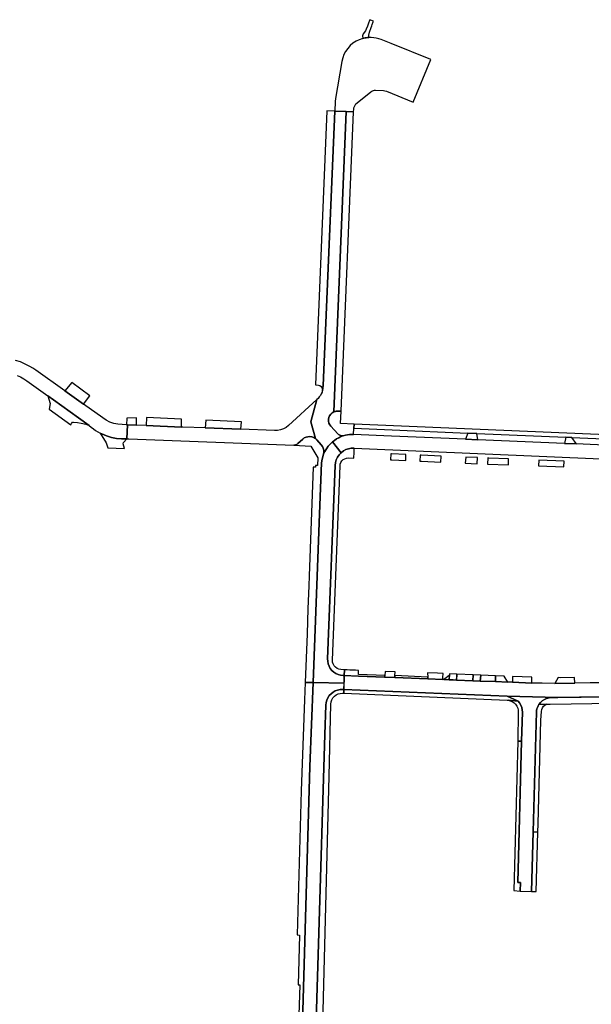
# Model space of a CAD drawing. Header units: metres. Extents: x 127325 to 135234, y 401140 to 409815.
# Tile 96 of 125: x 129981 to 130273, y 408275 to 408777. Entities that reach past the tile are written whole.
import ezdxf

# ---------------------------------------------------------------- set-up
doc = ezdxf.new("R2010")
doc.units = ezdxf.units.M
doc.layers.add('wegvakonderdelen', color=7, linetype='Continuous')

msp = doc.modelspace()

# ---------------------------------------------------------------- linework, layer by layer
at = {"layer": 'wegvakonderdelen'}
for points in [[(130161.18, 408774.38), (130161.66, 408775.7), (130161.84, 408776.17), (130159.94, 408776.87), (130159.77, 408776.43), (130159.29, 408775.14), (130159.05, 408774.52), (130158.72, 408773.63), (130158.13, 408772.06), (130157.78, 408771.14), (130156.54, 408769.6), (130156.25, 408768.68), (130156.32, 408767.28), (130156.91, 408767.43), (130157.52, 408767.55), (130158.12, 408767.65), (130158.73, 408767.72), (130159.35, 408767.77), (130159.4, 408769.03), (130159.72, 408770.44), (130160.6, 408772.83), (130160.93, 408773.71), (130161.18, 408774.38)], [(130165.67, 408766.73), (130164.45, 408767.16), (130163.2, 408767.48), (130161.93, 408767.69), (130160.64, 408767.79), (130159.35, 408767.77), (130158.73, 408767.72), (130158.12, 408767.65), (130157.52, 408767.55), (130156.91, 408767.43), (130156.32, 408767.28), (130154.56, 408766.68), (130152.89, 408765.86), (130151.33, 408764.84), (130149.92, 408763.63), (130148.67, 408762.25), (130147.6, 408760.73), (130146.73, 408759.08), (130146.08, 408757.34), (130145.65, 408755.53), (130142.44, 408736.7), (130142.28, 408735.19), (130142.05, 408730.19), (130147.83, 408730), (130151.65, 408729.91), (130151.71, 408731.15), (130151.8, 408731.91), (130152.03, 408732.64), (130152.38, 408733.33), (130152.84, 408733.94), (130153.4, 408734.47), (130160.45, 408740.05), (130160.89, 408740.35), (130161.36, 408740.59), (130161.87, 408740.75), (130162.39, 408740.84), (130162.91, 408740.86), (130166.84, 408740.72), (130167.61, 408740.61), (130168.37, 408740.38), (130182.05, 408734.74), (130191.13, 408756.52), (130170.83, 408764.66), (130165.67, 408766.73)], [(130147.83, 408730), (130142.05, 408730.19), (130136.07, 408590.34), (130135.78, 408587.75), (130135.68, 408587.22), (130135.56, 408586.9), (130135.16, 408586.04), (130134.69, 408585.22), (130134.15, 408584.45), (130133.55, 408583.73), (130132.88, 408583.06), (130129.76, 408571.77), (130132.14, 408563.22), (130132.82, 408562.59), (130135.14, 408560.06), (130135.75, 408559.25), (130136.18, 408558.33), (130136.42, 408557.34), (130136.46, 408556.32), (130136.3, 408555.31), (130136.98, 408556.7), (130137.78, 408558.01), (130138.69, 408559.26), (130139.71, 408560.41), (130140.83, 408561.47), (130141.85, 408562.27), (130142.92, 408563), (130144.04, 408563.65), (130145.21, 408564.21), (130146.41, 408564.68), (130145.79, 408564.64), (130145.17, 408564.73), (130144.57, 408564.93), (130144.03, 408565.24), (130143.56, 408565.66), (130140.06, 408569.48), (130139.49, 408570.26), (130139.09, 408571.13), (130138.88, 408572.07), (130138.87, 408573.03), (130139.06, 408573.97), (130139.44, 408574.85), (130140, 408575.63), (130140.7, 408576.28), (130141.53, 408576.77), (130147.83, 408730)], [(130142.05, 408730.19), (130138.02, 408730.31), (130132.19, 408590.56), (130133.77, 408590.51), (130134.46, 408590.24), (130135.04, 408589.78), (130135.48, 408589.19), (130135.73, 408588.49), (130135.78, 408587.75), (130136.07, 408590.34), (130142.05, 408730.19)], [(130151.65, 408729.91), (130147.83, 408730), (130141.53, 408576.77), (130141.94, 408576.94), (130142.36, 408577.06), (130142.8, 408577.15), (130143.24, 408577.19), (130143.68, 408577.19), (130145.24, 408577.12), (130151.65, 408729.91)], [(130007.87, 408591.77), (130004.26, 408587.53), (130013.79, 408580.76), (130016.97, 408585.05), (130007.87, 408591.77)], [(129998.53, 408582.9), (129995.66, 408584.96), (129996.84, 408581.16), (129996.33, 408578.15), (130007.31, 408570.19), (130007.62, 408570.93), (130008.24, 408571.52), (130008.7, 408571.64), (130008.72, 408571.64), (130010.81, 408571.39), (130012.69, 408571.08), (130015.05, 408570.49), (130016.74, 408569.89), (130011.31, 408573.77), (129998.53, 408582.9)], [(130129.76, 408571.77), (130132.88, 408583.06), (130118.46, 408569.91), (130117.22, 408568.94), (130115.85, 408568.18), (130114.37, 408567.64), (130112.83, 408567.33), (130111.25, 408567.27), (130094.14, 408567.93), (130075.98, 408568.63), (130064.49, 408569.08), (130063.89, 408569.1), (130045.83, 408569.8), (130040.9, 408570), (130036.2, 408570.19), (130035.9, 408563.06), (130036.87, 408563.13), (130121.13, 408559.87), (130121.59, 408559.89), (130122.03, 408559.98), (130122.46, 408560.13), (130122.85, 408560.35), (130123.21, 408560.63), (130125.7, 408562.91), (130126.5, 408563.51), (130127.4, 408563.93), (130128.37, 408564.18), (130129.36, 408564.22), (130130.35, 408564.07), (130131.29, 408563.73), (130132.14, 408563.22), (130129.76, 408571.77)], [(130040.89, 408573.73), (130035.94, 408573.65), (130035.79, 408570.21), (130036.2, 408570.19), (130040.9, 408570), (130040.89, 408573.73)], [(130063.86, 408573.16), (130046.04, 408573.94), (130045.83, 408569.8), (130063.89, 408569.1), (130063.86, 408573.16)], [(130094.38, 408571.82), (130076.2, 408572.62), (130075.98, 408568.63), (130094.14, 408567.93), (130094.38, 408571.82)], [(130151.78, 408568.52), (130151.87, 408570.53), (130144.97, 408570.83), (130145.24, 408577.12), (130143.68, 408577.19), (130143.24, 408577.19), (130142.8, 408577.15), (130142.36, 408577.06), (130141.94, 408576.94), (130141.53, 408576.77), (130140.7, 408576.28), (130140, 408575.63), (130139.44, 408574.85), (130139.06, 408573.97), (130138.87, 408573.03), (130138.88, 408572.07), (130139.09, 408571.13), (130139.49, 408570.26), (130140.06, 408569.48), (130143.56, 408565.66), (130144.03, 408565.24), (130144.57, 408564.93), (130145.17, 408564.73), (130145.79, 408564.64), (130146.41, 408564.68), (130147.44, 408564.96), (130148.48, 408565.16), (130149.53, 408565.29), (130150.59, 408565.36), (130151.64, 408565.35), (130151.78, 408568.52)], [(130035.9, 408563.06), (130033.27, 408563.04), (130030.65, 408563.28), (130028.07, 408563.79), (130025.56, 408564.55), (130023.13, 408565.57), (130022.34, 408565.97), (130025.34, 408561.06), (130026.19, 408558.49), (130034.8, 408558.13), (130034, 408560.49), (130034.3, 408561.26), (130035.9, 408563.06)], [(130136.3, 408555.31), (130136.46, 408556.32), (130136.42, 408557.34), (130136.18, 408558.33), (130135.75, 408559.25), (130135.14, 408560.06), (130132.82, 408562.59), (130132.14, 408563.22), (130131.29, 408563.73), (130130.35, 408564.07), (130129.36, 408564.22), (130128.37, 408564.18), (130127.4, 408563.93), (130126.5, 408563.51), (130125.7, 408562.91), (130123.21, 408560.63), (130122.85, 408560.35), (130122.46, 408560.13), (130122.03, 408559.98), (130121.59, 408559.89), (130121.13, 408559.87), (130129.83, 408559.3), (130133.34, 408553.32), (130133.24, 408549.46), (130132.21, 408549.52), (130132.15, 408548.61), (130131.07, 408548.62), (130129, 408493.26), (130128.81, 408488.06), (130128.37, 408476.34), (130127.91, 408463.7), (130126.98, 408438.78), (130130.98, 408438.83), (130134.41, 408529.26), (130135.25, 408550.91), (130135.58, 408552.65), (130136.3, 408555.31)], [(130214.54, 408565.85), (130209.96, 408566.04), (130208.84, 408562.9), (130214.99, 408562.64), (130214.54, 408565.85)], [(130263.06, 408563.81), (130259.95, 408563.94), (130259.29, 408560.77), (130265.18, 408560.52), (130265.19, 408560.62), (130263.06, 408563.81)], [(130145.28, 408556.02), (130140.83, 408561.47), (130139.71, 408560.41), (130138.69, 408559.26), (130137.78, 408558.01), (130136.98, 408556.7), (130136.3, 408555.31), (130135.58, 408552.65), (130135.25, 408550.91), (130134.41, 408529.26), (130130.98, 408438.83), (130146.77, 408438.49), (130146.91, 408442.29), (130146.28, 408442.31), (130145, 408442.47), (130143.75, 408442.83), (130142.58, 408443.38), (130141.51, 408444.1), (130140.57, 408444.98), (130139.77, 408446), (130139.14, 408447.13), (130138.7, 408448.34), (130138.45, 408449.61), (130138.4, 408450.9), (130142.17, 408549.47), (130142.35, 408550.95), (130142.76, 408552.38), (130143.4, 408553.72), (130144.25, 408554.95), (130145.28, 408556.02)], [(130151.88, 408556.2), (130151.93, 408558.31), (130150.49, 408558.28), (130149.07, 408558.03), (130147.71, 408557.56), (130146.43, 408556.89), (130145.28, 408556.02), (130144.25, 408554.95), (130143.4, 408553.72), (130142.76, 408552.38), (130142.35, 408550.95), (130142.17, 408549.47), (130138.4, 408450.9), (130138.45, 408449.61), (130138.7, 408448.34), (130139.14, 408447.13), (130139.77, 408446), (130140.57, 408444.98), (130141.51, 408444.1), (130142.58, 408443.38), (130143.75, 408442.83), (130145, 408442.47), (130146.28, 408442.31), (130146.91, 408442.29), (130146.94, 408445.31), (130145.21, 408445.43), (130144.2, 408445.6), (130143.26, 408446), (130142.42, 408446.59), (130141.73, 408447.35), (130141.22, 408448.25), (130140.93, 408449.23), (130140.85, 408450.25), (130144.72, 408549.28), (130144.86, 408550.2), (130145.2, 408551.07), (130145.72, 408551.85), (130146.4, 408552.49), (130147.2, 408552.96), (130148.09, 408553.25), (130149.02, 408553.34), (130151.75, 408553.29), (130151.88, 408556.2)], [(130178.35, 408555.09), (130171.06, 408555.41), (130170.6, 408555.42), (130170.48, 408552.42), (130171.13, 408552.39), (130178.28, 408552.05), (130178.35, 408555.09)], [(130196.4, 408554.32), (130186.22, 408554.76), (130185.6, 408554.78), (130185.4, 408551.72), (130186.31, 408551.68), (130196.23, 408551.21), (130196.4, 408554.32)], [(130214.97, 408553.53), (130208.85, 408553.79), (130208.64, 408550.63), (130214.71, 408550.38), (130214.97, 408553.53)], [(130230.76, 408552.86), (130220.59, 408553.29), (130220.09, 408553.31), (130220.07, 408550.19), (130230.64, 408549.81), (130230.76, 408552.86)], [(130259.1, 408551.65), (130246.14, 408552.2), (130246.07, 408549.25), (130259.02, 408548.78), (130259.1, 408551.65)], [(130146.91, 408442.29), (130154.1, 408442.04), (130167.47, 408441.5), (130167.57, 408442.44), (130154.1, 408442.91), (130154.09, 408444.95), (130152.66, 408445), (130151.23, 408445.06), (130149.8, 408445.13), (130148.37, 408445.22), (130146.94, 408445.31), (130146.91, 408442.29)], [(130172.8, 408444.28), (130167.77, 408444.46), (130167.57, 408442.44), (130167.47, 408441.5), (130172.77, 408441.29), (130172.78, 408442.3), (130172.8, 408444.28)], [(130172.78, 408442.3), (130172.77, 408441.29), (130189.53, 408440.61), (130189.49, 408441.52), (130172.78, 408442.3)], [(130197.33, 408443.37), (130194.39, 408443.51), (130189.39, 408443.69), (130189.49, 408441.52), (130189.53, 408440.61), (130197.13, 408440.31), (130197.19, 408441.28), (130197.33, 408443.37)], [(130200.57, 408442.57), (130198.96, 408441.25), (130197.75, 408440.28), (130200.38, 408440.18), (130200.57, 408442.57)], [(130204.39, 408443.05), (130200.62, 408443.22), (130200.57, 408442.57), (130200.43, 408440.83), (130200.38, 408440.18), (130202.44, 408440.1), (130204.21, 408440.03), (130204.33, 408442.05), (130204.39, 408443.05)], [(130204.39, 408443.05), (130204.21, 408440.03), (130212.58, 408439.69), (130212.66, 408442.66), (130204.39, 408443.05)], [(130216.59, 408442.48), (130212.66, 408442.66), (130212.58, 408439.69), (130216.23, 408439.54), (130216.59, 408442.48)], [(130216.59, 408442.48), (130216.23, 408439.54), (130223.99, 408439.23), (130224.14, 408442.14), (130216.59, 408442.48)], [(130228.53, 408441.94), (130224.14, 408442.14), (130223.99, 408439.23), (130230.36, 408438.97), (130228.53, 408441.94)], [(130242.55, 408441.59), (130232.8, 408441.83), (130232.67, 408438.88), (130242.6, 408438.48), (130242.55, 408441.59)], [(130130.98, 408438.83), (130126.98, 408438.78), (130126.66, 408429.94), (130124.94, 408383.46), (130122.79, 408310.03), (130124.07, 408309.87), (130123.29, 408284.59), (130124.2, 408284.55), (130123.52, 408263.96), (130123.16, 408258.9), (130121.65, 408224.78), (130121.49, 408220.99), (130121.79, 408220.98), (130121.72, 408219), (130124.24, 408218.77), (130125.24, 408253.48), (130129.35, 408395.98), (130130.98, 408438.83)], [(130264.39, 408441.26), (130257.04, 408441.23), (130256.04, 408441.26), (130254.33, 408438.34), (130264.54, 408438.46), (130264.39, 408441.26)], [(130146.68, 408435.25), (130146.59, 408433.29), (130230.1, 408429.73), (130230.46, 408429.7), (130235.63, 408429.32), (130230.1, 408431.86), (130146.68, 408435.25)], [(130244.95, 408423.8), (130245.05, 408424.59), (130245.23, 408425.36), (130245.48, 408426.12), (130245.81, 408426.84), (130246.21, 408427.53), (130247, 408428.55), (130247.93, 408429.43), (130249, 408430.14), (130250.17, 408430.68), (130251.41, 408431.02), (130252.69, 408431.16), (130255.86, 408431.2), (130230.1, 408431.86), (130235.63, 408429.32), (130236.4, 408428.35), (130237.02, 408427.27), (130237.46, 408426.1), (130237.72, 408424.88), (130237.78, 408423.64), (130237.38, 408408.9), (130235.42, 408336.72), (130236.88, 408336.77), (130236.73, 408332.36), (130242.49, 408332.19), (130243.31, 408362.58), (130244.95, 408423.8)], [(130235.63, 408429.32), (130230.46, 408429.7), (130231.56, 408429.48), (130232.59, 408429.05), (130233.52, 408428.44), (130234.32, 408427.66), (130234.96, 408426.74), (130235.41, 408425.72), (130235.66, 408424.64), (130235.7, 408423.52), (130235.41, 408408.95), (130237.38, 408408.9), (130237.78, 408423.64), (130237.72, 408424.88), (130237.46, 408426.1), (130237.02, 408427.27), (130236.4, 408428.35), (130235.63, 408429.32)], [(130246.21, 408427.53), (130245.81, 408426.84), (130245.48, 408426.12), (130245.23, 408425.36), (130245.05, 408424.59), (130244.95, 408423.8), (130243.31, 408362.58), (130245.69, 408362.45), (130245.8, 408366.74), (130247.18, 408419.5), (130247.54, 408424.08), (130247.64, 408425.04), (130247.99, 408425.93), (130248.56, 408426.7), (130249.32, 408427.3), (130250.2, 408427.68), (130246.21, 408427.53)], [(130237.38, 408408.9), (130235.41, 408408.95), (130233.37, 408332.65), (130236.73, 408332.36), (130236.88, 408336.77), (130235.42, 408336.72), (130237.38, 408408.9)], [(130245.69, 408362.45), (130243.31, 408362.58), (130242.49, 408332.19), (130244.9, 408332.12), (130245.69, 408362.45)]]:
    msp.add_lwpolyline(points, close=True, dxfattribs=at)
for points in [[(129979.96, 408595.45), (129981.72, 408594.63), (129983.38, 408593.68), (129984.97, 408592.6), (129995.66, 408584.96), (129998.53, 408582.9), (130011.31, 408573.77), (130016.74, 408569.89), (130017.78, 408568.99), (130018.86, 408568.15), (130019.98, 408567.36), (130021.14, 408566.64), (130022.34, 408565.97), (130023.13, 408565.57), (130025.56, 408564.55), (130028.07, 408563.79), (130030.65, 408563.28), (130033.27, 408563.04), (130035.9, 408563.06), (130036.2, 408570.19), (130035.79, 408570.21), (130033.52, 408570.31), (130031.41, 408570.49), (130029.34, 408570.94), (130027.33, 408571.64), (130025.43, 408572.58), (130023.66, 408573.75), (130013.79, 408580.76), (130004.26, 408587.53), (129989.44, 408598.06), (129987.96, 408599.08), (129986.42, 408600.02), (129984.08, 408601.24), (129981.65, 408602.27), (129979.14, 408603.1)], [(130304.68, 408564.09), (130151.87, 408570.53), (130151.87, 408570.53), (130151.78, 408568.52), (130171.41, 408567.67), (130209.96, 408566.04), (130214.54, 408565.85), (130259.95, 408563.94), (130263.06, 408563.81), (130283.38, 408562.95)], [(130283.35, 408559.75), (130265.27, 408560.51), (130259.29, 408560.77), (130214.99, 408562.64), (130208.84, 408562.9), (130170.96, 408564.49), (130151.64, 408565.35), (130150.59, 408565.36), (130149.53, 408565.29), (130148.48, 408565.16), (130147.44, 408564.96), (130146.41, 408564.68), (130145.21, 408564.21), (130144.04, 408563.65), (130142.92, 408563), (130141.85, 408562.27), (130140.83, 408561.47), (130140.83, 408561.47), (130145.28, 408556.02), (130146.43, 408556.89), (130147.71, 408557.56), (130149.07, 408558.03), (130150.49, 408558.28), (130151.93, 408558.31), (130281.83, 408552.79)], [(130280.65, 408438.66), (130272.4, 408438.56), (130264.54, 408438.46), (130254.33, 408438.34), (130247.88, 408438.42), (130242.6, 408438.48), (130232.67, 408438.88), (130230.36, 408438.97), (130223.99, 408439.23), (130216.23, 408439.54), (130212.58, 408439.69), (130204.21, 408440.03), (130202.44, 408440.1), (130200.38, 408440.18), (130197.75, 408440.28), (130197.13, 408440.31), (130189.53, 408440.61), (130172.77, 408441.29), (130167.47, 408441.5), (130154.1, 408442.04), (130150.17, 408442.2), (130146.91, 408442.29), (130146.91, 408442.29), (130146.65, 408435.25), (130230.1, 408431.86), (130255.86, 408431.2), (130315.36, 408431.99)], [(130131.67, 408238.45), (130133.71, 408305.5), (130136.97, 408412.19), (130137.5, 408427.3), (130137.65, 408428.59), (130137.99, 408429.84), (130138.53, 408431.02), (130139.25, 408432.11), (130140.13, 408433.06), (130141.15, 408433.87), (130142.28, 408434.51), (130143.49, 408434.96), (130144.77, 408435.22), (130146.06, 408435.27), (130146.65, 408435.25), (130146.77, 408438.49), (130130.98, 408438.83), (130129.35, 408395.98), (130125.24, 408253.48)], [(130135.3, 408238.2), (130139.12, 408390.96), (130140.07, 408427.82), (130140.07, 408427.82), (130140.22, 408428.93), (130140.58, 408429.99), (130141.14, 408430.96), (130141.88, 408431.81), (130142.77, 408432.48), (130143.78, 408432.97), (130144.87, 408433.26), (130145.99, 408433.32), (130146.59, 408433.29), (130146.68, 408435.25), (130146.65, 408435.25), (130146.06, 408435.27), (130144.77, 408435.22), (130143.49, 408434.96), (130142.28, 408434.51), (130141.15, 408433.87), (130140.13, 408433.06), (130139.25, 408432.11), (130138.53, 408431.02), (130137.99, 408429.84), (130137.65, 408428.59), (130137.5, 408427.3), (130136.97, 408412.19), (130133.71, 408305.5), (130131.67, 408238.45)], [(130333.32, 408432.33), (130255.86, 408431.2), (130252.69, 408431.16), (130251.41, 408431.02), (130250.17, 408430.68), (130249, 408430.14), (130247.93, 408429.43), (130247, 408428.55), (130246.21, 408427.53), (130250.2, 408427.68), (130250.54, 408427.76), (130250.89, 408427.81), (130251.24, 408427.82), (130251.58, 408427.8), (130251.93, 408427.75), (130326.66, 408428.94)]]:
    msp.add_lwpolyline(points, dxfattribs=at)

doc.saveas('drawing.dxf')
